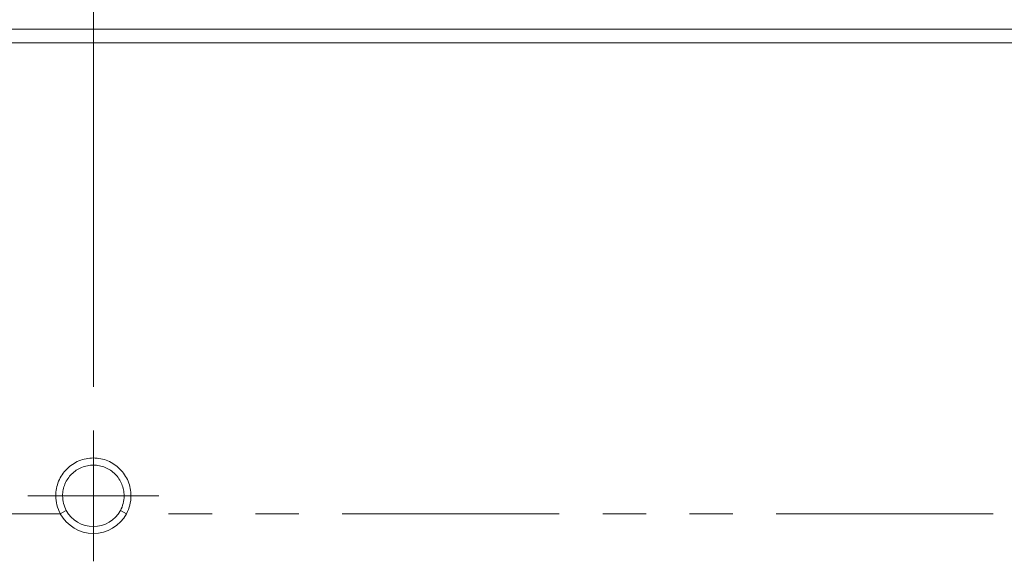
# Model space of a CAD drawing. Header units: millimetres. Extents: x 19 to 844, y 7 to 552.
# Tile 80 of 177: x 164 to 193, y 325 to 341. Entities that reach past the tile are written whole.
import ezdxf

# ---------------------------------------------------------------- set-up
doc = ezdxf.new("R2010")
doc.units = ezdxf.units.MM
doc.linetypes.add('PHANTOM', pattern=[12.7, 6.35, -1.27, 1.27, -1.27, 1.27, -1.27])
doc.styles.add('SLDTEXTSTYLE0', font='TXT', dxfattribs={"width": 0.75})
doc.dimstyles.new('SLDDIMSTYLE0', dxfattribs={"dimtxt": 3.5, "dimasz": 3.302, "dimexe": 0, "dimexo": 0.0625, "dimgap": 0.875, "dimtad": 0, "dimtih": 1, "dimtoh": 1, "dimdec": 1, "dimlfac": 2.5, "dimrnd": 1e-09, "dimzin": 4, "dimdsep": 46, "dimtxsty": 'SLDTEXTSTYLE0', "dimsah": 1, "dimcen": 0.09, "dimadec": 0, "dimazin": 1, "dimtfac": 1, "dimtdec": 1, "dimtofl": 0, "dimtmove": 0, "dimatfit": 3, "dimfxl": 0, "dimfrac": 2, "dimtolj": 1, "dimtzin": 12, "dimarcsym": 0})

# ---------------------------------------------------------------- blocks, each defined once
blk = doc.blocks.new('_D_14')
at = {"color": 7, "linetype": 'Continuous', "lineweight": 0}
for p, q in [((166.648, 330.358), (166.648, 395.758)), ((206.648, 330.358), (206.648, 395.758)), ((166.648, 392.583), (177.468, 392.583)), ((206.648, 392.583), (195.829, 392.583))]:
    blk.add_line(p, q, dxfattribs=at)
for points in [[(166.648, 392.583), (169.95, 392.075), (169.95, 393.091)], [(206.648, 392.583), (203.346, 393.091), (203.346, 392.075)]]:
    blk.add_solid(points, dxfattribs=at)
at = {"color": 7, "linetype": 'Continuous', "lineweight": 0, "char_height": 3.5, "attachment_point": 1, "style": 'SLDTEXTSTYLE0'}
for s, insert in [('2X', (177.468, 394.316)), ('100.0', (184.191, 394.316))]:
    blk.add_mtext(s, dxfattribs=dict(at, insert=insert))
blk = doc.blocks.new('SW_CENTERMARKSYMBOL_0')
at = {"color": 0, "linetype": 'Continuous', "lineweight": 0}
for p, q in [((0, 1.016), (0, 1.916)), ((0, 0), (0, 1.016)), ((-1.016, 0), (-1.916, 0)), ((0, 0), (-1.016, 0)), ((0, 0), (0, -1.016)), ((0, 0), (1.016, 0)), ((1.016, 0), (1.916, 0)), ((0, -1.016), (0, -1.916))]:
    blk.add_line(p, q, dxfattribs=at)

msp = doc.modelspace()

# ---------------------------------------------------------------- linework, layer by layer
at = {"color": 8, "linetype": 'PHANTOM', "lineweight": 0}
for p, q in [((167.548, 327.172), (167.748, 327.175)), ((165.681, 326.649), (165.857, 326.744)), ((167.44, 326.744), (167.616, 326.649)), ((165.681, 326.649), (102.648, 326.649)), ((205.681, 326.649), (167.616, 326.649))]:
    msp.add_line(p, q, dxfattribs=at)
at = {"color": 8, "linetype": 'PHANTOM', "lineweight": 0, "flags": 128}
msp.add_lwpolyline([(165.548, 327.175), (165.648, 327.173), (165.748, 327.172)], dxfattribs=at)
at = {"color": 7, "linetype": 'Continuous', "lineweight": 15}
for radius, start, end in [(0.9, 208.4324, 331.5673), (1.1, 208.4289, 331.5734)]:
    msp.add_arc((166.648, 327.172), radius, start, end, dxfattribs=at)
for points, knots in [([(270.648, 340.824), (263.514, 340.824), (249.514, 340.824), (221.514, 340.827), (186.648, 340.828), (151.783, 340.827), (123.783, 340.824), (109.783, 340.824), (102.648, 340.824)], [0, 0, 0, 0, 0.127406, 0.25, 0.5, 0.75, 0.872594, 1, 1, 1, 1]), ([(270.648, 340.824), (266.83, 340.824), (258.345, 340.824), (244.345, 340.824), (226.256, 340.824), (206.741, 340.824), (186.648, 340.824), (166.556, 340.824), (144.601, 340.824), (122.694, 340.824), (108.694, 340.824), (102.648, 340.824)], [0, 0, 0, 0, 0.0681817, 0.1515151, 0.25, 0.3912036, 0.5, 0.6087962, 0.75, 0.8920454, 1, 1, 1, 1]), ([(102.648, 340.424), (130.648, 340.424), (158.648, 340.424), (214.648, 340.424), (242.648, 340.424), (270.648, 340.424)], [0, 0, 0, 0, 0.5, 0.5, 1, 1, 1, 1]), ([(167.748, 327.175), (167.748, 327.248), (167.741, 327.319), (167.713, 327.46), (167.692, 327.53), (167.637, 327.664), (167.603, 327.727), (167.524, 327.847), (167.478, 327.904), (167.376, 328.006), (167.321, 328.052), (167.201, 328.133), (167.137, 328.168), (167.004, 328.223), (166.935, 328.244), (166.793, 328.273), (166.721, 328.28), (166.577, 328.28), (166.504, 328.273), (166.363, 328.244), (166.294, 328.223), (166.161, 328.168), (166.096, 328.133), (165.977, 328.053), (165.922, 328.007), (165.819, 327.904), (165.774, 327.848), (165.694, 327.729), (165.659, 327.664), (165.605, 327.53), (165.584, 327.462), (165.556, 327.32), (165.548, 327.248), (165.548, 327.175)], [0, 0, 0, 0, 0.0625, 0.0625, 0.125, 0.125, 0.1875, 0.1875, 0.25, 0.25, 0.3125, 0.3125, 0.375, 0.375, 0.4375, 0.4375, 0.5, 0.5, 0.5625, 0.5625, 0.625, 0.625, 0.6875, 0.6875, 0.75, 0.75, 0.8125, 0.8125, 0.875, 0.875, 0.9375, 0.9375, 1, 1, 1, 1]), ([(167.548, 327.172), (167.548, 327.232), (167.543, 327.29), (167.52, 327.405), (167.502, 327.462), (167.457, 327.571), (167.43, 327.623), (167.364, 327.721), (167.326, 327.767), (167.202, 327.892), (167.101, 327.959), (166.939, 328.026), (166.882, 328.043), (166.766, 328.066), (166.708, 328.072), (166.59, 328.072), (166.531, 328.066), (166.415, 328.043), (166.359, 328.027), (166.25, 327.981), (166.197, 327.953), (166.1, 327.888), (166.054, 327.851), (165.97, 327.767), (165.933, 327.722), (165.868, 327.624), (165.84, 327.572), (165.794, 327.463), (165.777, 327.407), (165.754, 327.291), (165.748, 327.232), (165.748, 327.172)], [0, 0, 0, 0, 0.0625, 0.0625, 0.125, 0.125, 0.1875, 0.1875, 0.25, 0.25, 0.375, 0.375, 0.4375, 0.4375, 0.5, 0.5, 0.5625, 0.5625, 0.625, 0.625, 0.6875, 0.6875, 0.75, 0.75, 0.8125, 0.8125, 0.875, 0.875, 0.9375, 0.9375, 1, 1, 1, 1]), ([(165.548, 327.175), (165.547, 327.083), (165.558, 326.993), (165.604, 326.815), (165.638, 326.73), (165.682, 326.649)], [0, 0, 0, 0, 0.5, 0.5, 1, 1, 1, 1]), ([(165.857, 326.744), (165.821, 326.81), (165.794, 326.879), (165.758, 327.022), (165.748, 327.097), (165.748, 327.172)], [0, 0, 0, 0, 0.5, 0.5, 1, 1, 1, 1]), ([(167.44, 326.744), (167.475, 326.81), (167.502, 326.879), (167.539, 327.022), (167.548, 327.097), (167.548, 327.172)], [0, 0, 0, 0, 0.5, 0.5, 1, 1, 1, 1]), ([(167.615, 326.649), (167.659, 326.73), (167.693, 326.814), (167.737, 326.992), (167.748, 327.083), (167.748, 327.175)], [0, 0, 0, 0, 0.5, 0.5, 1, 1, 1, 1])]:
    msp.add_open_spline(points, degree=3, knots=knots, dxfattribs=at)

# ---------------------------------------------------------------- block references
at = {"color": 7, "linetype": 'Continuous', "lineweight": 0}
msp.add_blockref('SW_CENTERMARKSYMBOL_0', (166.648, 327.172), dxfattribs=at)

# ---------------------------------------------------------------- dimensions: what is measured, and where the dimension line sits
dim = msp.add_linear_dim(base=(206.648, 392.583), p1=(166.648, 329.088), p2=(206.648, 329.088), text='2X <>', dimstyle='SLDDIMSTYLE0', dxfattribs=at)
dim.commit()
dim.dimension.update_dxf_attribs({"geometry": '_D_14', "text_midpoint": (186.648, 392.583), "dimtype": 160})

doc.saveas('drawing.dxf')
